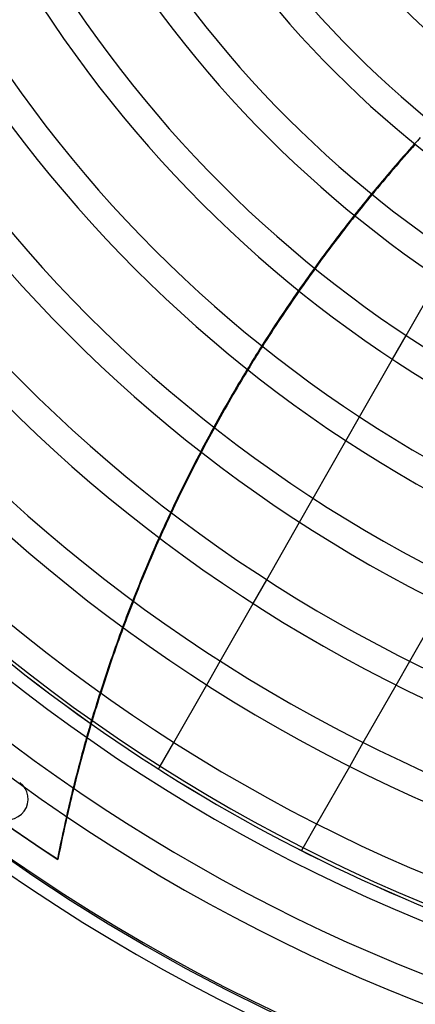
# Model space of a CAD drawing. Header units: millimetres. Extents: x -790 to 790, y -790 to 790.
# Tile 7 of 62: x -384 to -239, y -609 to -250. Entities that reach past the tile are written whole.
import ezdxf

# ---------------------------------------------------------------- set-up
doc = ezdxf.new("R2010")
doc.units = ezdxf.units.MM
doc.layers.add('HIDDEN', color=7, linetype='Continuous')
doc.layers.add('THICK', color=7, linetype='Continuous')

msp = doc.modelspace()

# ---------------------------------------------------------------- linework, layer by layer
at = {"layer": 'HIDDEN'}
for p, q in [((-247.67, -373.66), (-242.71, -364.97)), ((-264.6, -403.34), (-259.65, -394.66)), ((-281.53, -433.02), (-276.57, -424.33)), ((-298.45, -462.69), (-293.5, -454)), ((-315.37, -492.35), (-310.42, -483.67)), ((-246.33, -492.41), (-241.38, -483.73)), ((-332.28, -522), (-327.33, -513.33)), ((-263.25, -522.07), (-258.3, -513.39)), ((-332.88, -523.05), (-332.88, -523.05)), ((-383.53, -527.88), (-383.53, -527.88)), ((-280.17, -551.73), (-275.21, -543.05)), ((-280.76, -552.78), (-280.76, -552.78))]:
    msp.add_line(p, q, dxfattribs=at)
for centre, radius, start, end in [((0, 0), 682, 179.99998, 0), ((0, 0), 625, 179.99998, 0), ((0, 0), 677.5, 180.00002, 0), ((0, 0), 272.8, 180, 0), ((0, 0), 620, 199.42291, 234.79165), ((0, 0), 619.99, 199.42262, 234.79136), ((-387.94, -533.95), 7.5, 234, 54)]:
    msp.add_arc(centre, radius, start, end, dxfattribs=at)
for centre, start_param, end_param in [((163.08, -653.5), -1.408172, -1.402584), ((163.08, -653.5), -1.358337, -1.340034), ((163.28, -653.74), -1.358459, -1.340157), ((163.08, -653.5), -1.295761, -1.277414), ((163.28, -653.74), -1.295885, -1.277538), ((163.08, -653.5), -1.232962, -1.214512), ((163.28, -653.74), -1.23309, -1.214641), ((163.08, -653.5), -1.169751, -1.151147), ((163.28, -653.74), -1.169885, -1.151284), ((163.08, -653.5), -1.105959, -1.087155), ((163.28, -653.74), -1.106101, -1.087301), ((163.08, -653.5), -1.041427, -1.022378), ((163.28, -653.74), -1.04158, -1.022534), ((163.08, -653.5), -0.975996, -0.956654), ((163.28, -653.74), -0.976162, -0.956823), ((163.08, -653.5), -0.909503, -0.889817), ((163.28, -653.74), -0.909682, -0.890001)]:
    msp.add_ellipse(centre, major_axis=(-426.57, -340.18), ratio=0.987688, start_param=start_param, end_param=end_param, dxfattribs=at)
at = {"layer": 'THICK'}
for p, q in [((-242.71, -364.97), (-230.73, -343.97)), ((-259.65, -394.66), (-247.67, -373.66)), ((-276.57, -424.33), (-264.6, -403.34)), ((-293.5, -454), (-281.53, -433.02)), ((-310.42, -483.67), (-298.45, -462.69)), ((-241.38, -483.73), (-229.41, -462.75)), ((-327.33, -513.33), (-315.37, -492.35)), ((-258.3, -513.39), (-246.33, -492.41)), ((-332.88, -523.05), (-332.28, -522)), ((-275.21, -543.05), (-263.25, -522.07)), ((-280.76, -552.78), (-280.17, -551.73)), ((-369.78, -555.81), (-369.59, -556.05))]:
    msp.add_line(p, q, dxfattribs=at)
for radius, start, end in [(732, 180.00002, 0), (677, 179.99998, 0), (301.91, 211.5489, 269.0511), (311.89, 211.5186, 269.0815), (336.01, 211.4526, 269.1474), (345.99, 211.428, 269.172), (370.11, 211.3741, 269.226), (380.09, 211.3537, 269.2463), (404.21, 211.3087, 269.2913), (414.19, 211.2917, 269.3083), (438.31, 211.2536, 269.3464), (448.29, 211.2391, 269.3609), (472.41, 211.2064, 269.3935), (482.39, 211.1939, 269.4061), (506.51, 211.1656, 269.4344), (516.49, 211.1547, 269.4453), (540.61, 211.1299, 269.4701), (550.59, 211.1203, 269.4797), (574.71, 211.09847, 269.50155), (584.69, 211.08999, 269.51003), (608.81, 211.07056, 269.52945), (618.79, 211.06294, 269.53701), (642.91, 211.04558, 269.55437), (652.89, 211.03877, 269.56119), (619.99, 234.79136, 250.8512), (620, 234.79165, 250.85148)]:
    msp.add_arc((0, 0), radius, start, end, dxfattribs=at)
for centre, major_axis, start_param, end_param in [((163.08, -653.5), (-426.57, -340.18), -1.402584, -1.358337), ((163.28, -653.74), (-426.57, -340.18), -1.402707, -1.358459), ((163.08, -653.5), (-426.57, -340.18), -1.340034, -1.295761), ((163.28, -653.74), (-426.57, -340.18), -1.340157, -1.295885), ((163.08, -653.5), (-426.57, -340.18), -1.277414, -1.232962), ((163.28, -653.74), (-426.57, -340.18), -1.277538, -1.23309), ((163.08, -653.5), (-426.57, -340.18), -1.214512, -1.169751), ((163.28, -653.74), (-426.57, -340.18), -1.214641, -1.169885), ((163.08, -653.5), (-426.57, -340.18), -1.151147, -1.105959), ((163.28, -653.74), (-426.57, -340.18), -1.151284, -1.106101), ((0, 0), (-522.54, -416.72), 0, 0.314159), ((0.2, -0.24), (522.54, 416.72), 3.141593, 3.455752), ((163.08, -653.5), (-426.57, -340.18), -1.087155, -1.041427), ((163.28, -653.74), (-426.57, -340.18), -1.087301, -1.04158), ((163.08, -653.5), (-426.57, -340.18), -1.022378, -0.975996), ((163.28, -653.74), (-426.57, -340.18), -1.022534, -0.976162), ((163.08, -653.5), (-426.57, -340.18), -0.956654, -0.909503), ((163.28, -653.74), (-426.57, -340.18), -0.956823, -0.909682), ((163.08, -653.5), (-426.57, -340.18), -0.889817, -0.86064), ((163.28, -653.74), (-426.57, -340.18), -0.890001, -0.86064)]:
    msp.add_ellipse(centre, major_axis=major_axis, ratio=0.987688, start_param=start_param, end_param=end_param, dxfattribs=at)

doc.saveas('drawing.dxf')
